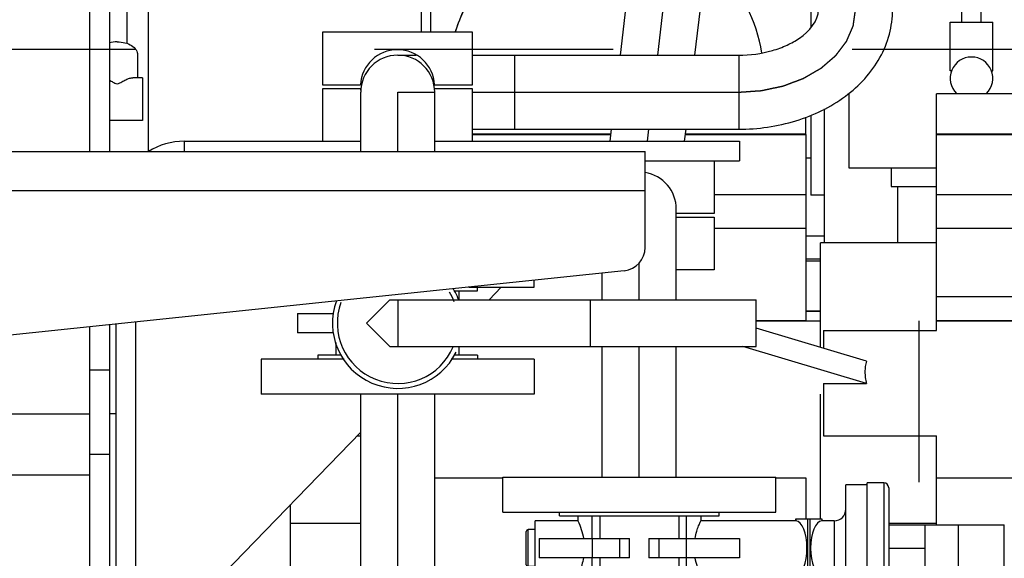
# Model space of a CAD drawing. Header units: millimetres. Extents: x 0 to 1189, y 0 to 841.
# Tile 17 of 169: x 483 to 503, y 266 to 277. Entities that reach past the tile are written whole.
import ezdxf
from ezdxf.enums import TextEntityAlignment as Align

# ---------------------------------------------------------------- set-up
doc = ezdxf.new("R2010")
doc.units = ezdxf.units.MM
doc.header["$LTSCALE"] = 65.395
doc.linetypes.add('CENTER', pattern=[0.6, 0.375, -0.075, 0.075, -0.075])
doc.linetypes.add('PHANTOM', pattern=[0.8, 0.45, -0.05, 0.1, -0.05, 0.1, -0.05])
doc.layers.get('0').update_dxf_attribs({"linetype": 'CONTINUOUS'})
for name, color, linetype in [('1907_060000_TLKGS_KGS_V_ABL1190', 7, 'CONTINUOUS'), ('1907_061000_TLKGS_KGS_V_ABL1191', 7, 'CONTINUOUS'), ('1907_153200_27_ABL1330', 7, 'CONTINUOUS'), ('1907_153200_27_T4_PBL1331', 7, 'CONTINUOUS'), ('1907_153200_76_ABL1267', 7, 'CONTINUOUS'), ('1907_153200_76_T1_PBL1494', 7, 'CONTINUOUS'), ('1907_153200_76_T2_PBL1338', 7, 'CONTINUOUS'), ('1907_153200_77_ABL1299', 7, 'CONTINUOUS'), ('1907_153200_77_T2_PBL1498', 7, 'CONTINUOUS'), ('1907_153200_83_ABL1291', 7, 'CONTINUOUS'), ('1907_153200_83_T4_PBL1329', 7, 'CONTINUOUS'), ('1907_153700_23_ABL1302', 7, 'CONTINUOUS'), ('1907_153700_23_T1_PBL1303', 7, 'CONTINUOUS'), ('1907_153700_23_T2_PBL1315', 7, 'CONTINUOUS'), ('1907_641000_07_SIMPLE1_T1_X_PBL1193', 7, 'CONTINUOUS'), ('1907_641000_07_SIMPLE1_T1_X_PBL1249', 7, 'CONTINUOUS'), ('1907_641000_07_SIMPLE1_X_ABL1192', 7, 'CONTINUOUS'), ('1907_641000_07_SIMPLE1_X_ABL1248', 7, 'CONTINUOUS'), ('1907_842000_17_SIMPLE1_H_ABL1279', 7, 'CONTINUOUS'), ('1907_842000_17_SIMPLE1_H_ABL1281', 7, 'CONTINUOUS'), ('1907_842000_17_SIMPLE1_T1_H_PBL1280', 7, 'CONTINUOUS'), ('1907_842000_17_SIMPLE1_T1_H_PBL1282', 7, 'CONTINUOUS'), ('1997_000000_TLKGS_MARKETING_ABL1174', 7, 'CONTINUOUS'), ('1997_030000_TLKGS_V_ABL1175', 7, 'CONTINUOUS'), ('1997_100000_TLKGS_V_ABL1176', 7, 'CONTINUOUS'), ('1997_111200_08_SIMPLE1_A_ABL1186', 7, 'CONTINUOUS'), ('1997_111200_08_SIMPLE1_T4_A_PBL1247', 7, 'CONTINUOUS'), ('1997_200000_TLKGS_V_ABL1229', 7, 'CONTINUOUS'), ('1997_252000_06_SIMPLE1_T1_X_PBL1290', 7, 'CONTINUOUS'), ('1997_252000_06_SIMPLE1_X_ABL1289', 7, 'CONTINUOUS'), ('32ND40-DIN2690-MAK_PBL1317', 7, 'CONTINUOUS'), ('32ND40-DIN2690-MAK_PBL1320', 7, 'CONTINUOUS'), ('32ND40-DIN2690-MAK_PBL1326', 7, 'CONTINUOUS'), ('9M32C_GENSET_AUSBAUMASSE_ABL1144', 7, 'CONTINUOUS'), ('9M32C_GENSET_GENERATOR_ABL1129', 7, 'CONTINUOUS'), ('9M32C_GENSET_GENERATOR_T1_PBL1130', 7, 'CONTINUOUS'), ('9M32C_GENSET_KPL_VERROHRUNG_ABL1133', 7, 'CONTINUOUS'), ('ARI_ZESA_DN32_PN16_EPDM_ABL1250', 7, 'CONTINUOUS'), ('ARI_ZESA_DN32_PN16_EPDM_ABL1321', 7, 'CONTINUOUS'), ('ARI_ZESA_DN32_PN16_T1_EPDM_PBL1251', 7, 'CONTINUOUS'), ('ARI_ZESA_DN32_PN16_T1_EPDM_PBL1323', 7, 'CONTINUOUS'), ('ARI_ZESA_DN32_PN16_T2_EPDM_PBL1316', 7, 'CONTINUOUS'), ('ARI_ZESA_DN32_PN16_T2_EPDM_PBL1322', 7, 'CONTINUOUS'), ('EN1092-1-01A-DN32-PN40-39_PBL1318', 7, 'CONTINUOUS'), ('EN1092-1-01A-DN32-PN40-39_PBL1319', 7, 'CONTINUOUS'), ('EN1092-1-01A-DN32-PN40-39_PBL1327', 7, 'CONTINUOUS'), ('links_23_VBL1126', 7, 'CONTINUOUS'), ('RKD3000-38_PBL1328', 7, 'CONTINUOUS'), ('RKD3000-38_PBL1334', 7, 'CONTINUOUS'), ('RKD3000-38_PBL1340', 7, 'CONTINUOUS'), ('RKD3000-38_PBL1341', 7, 'CONTINUOUS')]:
    doc.layers.add(name, color=color, linetype=linetype)
doc.styles.get("Standard").update_dxf_attribs({"font": 'txt', "width": 0.6})
doc.dimstyles.new('DIMSTYLE_2', dxfattribs={"dimtxt": 3.5, "dimasz": 3.5, "dimexe": 1.8, "dimexo": 0, "dimgap": 0.875, "dimtad": 1, "dimlfac": 25, "dimdsep": 46, "dimtxsty": 'Standard', "dimblk": '_FILLED', "dimblk1": '_FILLED', "dimblk2": '_FILLED', "dimcen": 0.09, "dimadec": 0, "dimazin": 0, "dimtp": 2, "dimtm": 2, "dimtfac": 1, "dimtofl": 0, "dimtmove": 0, "dimatfit": 3, "dimldrblk": '_FILLED', "dimfxl": 1, "dimtolj": 1, "dimarcsym": 0})

# ---------------------------------------------------------------- blocks, each defined once
blk = doc.blocks.new('_FILLED')
at = {"color": 0, "linetype": 'ByBlock'}
blk.add_solid([(0, 0), (-1, 0.1671), (-1, -0.1671)], dxfattribs=at)
blk = doc.blocks.new('*D14')
at = {"color": 2, "linetype": 'Continuous'}
for p, q in [((515.38, 273.72), (515.38, 192.836)), ((284.42, 259.713), (284.42, 192.836)), ((284.42, 194.636), (399.9, 194.636)), ((515.38, 194.636), (399.9, 194.636))]:
    blk.add_line(p, q, dxfattribs=at)
at = {"color": 2, "linetype": 'Continuous', "xscale": 3.5, "yscale": 3.5, "zscale": 3.5, "rotation": 180}
blk.add_blockref('_FILLED', (284.42, 194.636), dxfattribs=at)
at = {"color": 2, "linetype": 'Continuous', "xscale": 3.5, "yscale": 3.5, "zscale": 3.5}
blk.add_blockref('_FILLED', (515.38, 194.636), dxfattribs=at)
at = {"color": 2, "linetype": 'Continuous', "width": 0.672619}
blk.add_text('5774', height=3.5, dxfattribs=at).set_placement((399.9, 195.511), align=Align.CENTER)
blk = doc.blocks.new('9M32C_GENSET_GENERATOR_T1_PBL1130', base_point=(314.683, 304.574))
at = {"layer": '9M32C_GENSET_GENERATOR_T1_PBL1130', "color": 2, "linetype": 'CENTER'}
blk.add_line((107.3, 276.636), (522.066, 276.636), dxfattribs=at)
blk = doc.blocks.new('9M32C_GENSET_GENERATOR_ABL1129', base_point=(314.683, 304.574))
at = {"layer": '9M32C_GENSET_GENERATOR_T1_PBL1130'}
blk.add_blockref('9M32C_GENSET_GENERATOR_T1_PBL1130', (314.683, 304.574), dxfattribs=at)
blk = doc.blocks.new('ARI_ZESA_DN32_PN16_T1_EPDM_PBL1251', base_point=(496.7, 266.396))
at = {"layer": 'ARI_ZESA_DN32_PN16_T1_EPDM_PBL1251', "color": 7, "linetype": 'Continuous'}
for p, q in [((499.98, 267.696), (499.54, 267.696)), ((499.54, 265.096), (499.54, 267.696)), ((500.32, 267.736), (499.98, 267.736)), ((499.98, 265.056), (499.98, 267.736)), ((500.42, 267.636), (500.42, 265.156)), ((494.04, 267.056), (494.04, 266.956)), ((494.335, 266.596), (494.335, 267.056)), ((494.489, 267.056), (494.489, 266.596)), ((496.11, 267.056), (496.11, 266.596)), ((496.264, 267.056), (496.264, 266.596)), ((496.56, 267.056), (496.56, 266.956)), ((494.04, 266.956), (493.16, 266.956)), ((493.16, 265.836), (493.16, 266.956)), ((498.512, 266.956), (496.56, 266.956)), ((498.512, 266.996), (499.047, 266.996)), ((498.512, 266.996), (498.512, 266.956)), ((498.512, 266.956), (498.515, 266.956)), ((499.044, 266.956), (499.047, 266.956)), ((499.047, 266.996), (499.047, 266.956)), ((499.3, 266.956), (499.047, 266.956)), ((492.98, 266.056), (492.98, 266.736)), ((493.16, 266.776), (493.02, 266.776)), ((493.245, 266.596), (495.101, 266.596)), ((493.245, 266.596), (493.245, 266.196)), ((495.498, 266.596), (497.354, 266.596)), ((497.354, 266.596), (497.354, 266.196)), ((493.16, 266.016), (493.02, 266.016)), ((495.101, 266.196), (493.245, 266.196)), ((494.335, 265.736), (494.335, 266.196)), ((494.489, 266.196), (494.489, 265.736)), ((497.354, 266.196), (495.498, 266.196)), ((496.11, 266.196), (496.11, 265.736)), ((496.264, 266.196), (496.264, 265.736)), ((494.04, 265.836), (493.16, 265.836)), ((494.04, 265.836), (494.04, 265.736)), ((498.512, 265.836), (496.56, 265.836)), ((496.56, 265.836), (496.56, 265.736)), ((498.515, 265.836), (498.512, 265.836)), ((498.512, 265.836), (498.512, 265.796)), ((499.047, 265.836), (499.044, 265.836)), ((499.3, 265.836), (499.047, 265.836)), ((499.047, 265.836), (499.047, 265.796)), ((499.047, 265.796), (498.512, 265.796)), ((499.98, 265.096), (499.54, 265.096)), ((500.32, 265.056), (499.98, 265.056))]:
    blk.add_line(p, q, dxfattribs=at)
at = {"layer": 'ARI_ZESA_DN32_PN16_T1_EPDM_PBL1251', "color": 9, "linetype": 'Continuous'}
for p, q in [((500.32, 267.736), (500.32, 265.056)), ((498.515, 266.956), (498.515, 266.996)), ((498.75, 266.996), (498.75, 265.796)), ((498.809, 265.796), (498.809, 266.996)), ((499.044, 266.996), (499.044, 266.956)), ((499.3, 266.956), (499.3, 265.836)), ((493.02, 266.016), (493.02, 266.776)), ((494.338, 266.196), (494.338, 266.596)), ((494.893, 266.596), (494.893, 266.196)), ((495.101, 266.196), (495.101, 266.596)), ((495.498, 266.596), (495.498, 266.196)), ((495.706, 266.196), (495.706, 266.596)), ((496.261, 266.596), (496.261, 266.196)), ((498.515, 265.796), (498.515, 265.836)), ((499.044, 265.836), (499.044, 265.796))]:
    blk.add_line(p, q, dxfattribs=at)
at = {"layer": 'ARI_ZESA_DN32_PN16_T1_EPDM_PBL1251', "color": 7, "linetype": 'Continuous'}
for centre, radius, start, end in [((500.32, 267.636), 0.1, 0, 90), ((499.3, 267.196), 0.24, 270, 360), ((493.02, 266.736), 0.04, 90, 180), ((493.02, 266.056), 0.04, 180, 270), ((499.3, 265.596), 0.24, 0, 90), ((500.32, 265.156), 0.1, 270, 360)]:
    blk.add_arc(centre, radius, start, end, dxfattribs=at)
for centre, start_param, end_param in [((498.51, 266.396), -3.119723, -0.021869), ((499.049, 266.396), 0.021706, 3.119886)]:
    blk.add_ellipse(centre, major_axis=(0, 0.56), ratio=0.414214, start_param=start_param, end_param=end_param, dxfattribs=at)
for points in [[(494.04, 266.956), (494.091, 266.841), (494.132, 266.72), (494.153, 266.596)], [(496.56, 265.836), (496.509, 265.951), (496.468, 266.072), (496.446, 266.196)]]:
    blk.add_open_spline(points, degree=3, dxfattribs=at)
for points in [[(496.446, 266.596), (496.455, 266.645), (496.476, 266.733), (496.511, 266.845), (496.544, 266.913), (496.554, 266.949), (496.56, 266.956)], [(494.153, 266.196), (494.145, 266.147), (494.123, 266.06), (494.088, 265.948), (494.055, 265.88), (494.046, 265.844), (494.04, 265.836)]]:
    blk.add_open_spline(points, degree=3, knots=[0, 0, 0, 0, 0.395511, 0.714042, 0.925226, 1, 1, 1, 1], dxfattribs=at)
blk = doc.blocks.new('ARI_ZESA_DN32_PN16_T2_EPDM_PBL1316', base_point=(501.604, 266.396))
at = {"layer": 'ARI_ZESA_DN32_PN16_T2_EPDM_PBL1316', "color": 7, "linetype": 'Continuous'}
for p, q in [((500.42, 266.876), (502.788, 266.876)), ((501.164, 266.876), (501.164, 265.916)), ((501.855, 265.916), (501.855, 266.876)), ((502.788, 265.916), (502.788, 266.876)), ((500.42, 266.396), (501.164, 266.396)), ((500.42, 265.916), (502.788, 265.916))]:
    blk.add_line(p, q, dxfattribs=at)
blk = doc.blocks.new('ARI_ZESA_DN32_PN16_EPDM_ABL1250', base_point=(501.604, 266.396))
at = {"layer": 'ARI_ZESA_DN32_PN16_T1_EPDM_PBL1251'}
blk.add_blockref('ARI_ZESA_DN32_PN16_T1_EPDM_PBL1251', (496.7, 266.396), dxfattribs=at)
at = {"layer": 'ARI_ZESA_DN32_PN16_T2_EPDM_PBL1316'}
blk.add_blockref('ARI_ZESA_DN32_PN16_T2_EPDM_PBL1316', (501.604, 266.396), dxfattribs=at)
blk = doc.blocks.new('EN1092-1-01A-DN32-PN40-39_PBL1319', base_point=(490.34, 269.916))
at = {"layer": 'EN1092-1-01A-DN32-PN40-39_PBL1319', "color": 7, "linetype": 'Continuous'}
for p, q in [((489.24, 270.276), (487.54, 270.276)), ((487.54, 270.276), (487.54, 269.556)), ((493.14, 270.276), (491.44, 270.276)), ((493.14, 270.276), (493.14, 269.556)), ((493.14, 269.556), (487.54, 269.556))]:
    blk.add_line(p, q, dxfattribs=at)
blk = doc.blocks.new('EN1092-1-01A-DN32-PN40-39_PBL1327', base_point=(492.47, 271.827))
at = {"layer": 'EN1092-1-01A-DN32-PN40-39_PBL1327', "color": 7, "linetype": 'Continuous'}
for p, q in [((493.14, 271.756), (493.14, 271.897)), ((491.801, 271.756), (493.14, 271.756))]:
    blk.add_line(p, q, dxfattribs=at)
blk = doc.blocks.new('1907_153200_76_T2_PBL1338', base_point=(495.04, 277.06))
at = {"layer": '1907_153200_76_T2_PBL1338', "color": 7, "linetype": 'Continuous'}
for p, q in [((498.98, 277.453), (498.98, 279.462)), ((500.5, 277.453), (500.5, 279.462)), ((490.34, 276.516), (490.719, 276.516)), ((491.876, 276.516), (497.34, 276.516)), ((489.58, 274.536), (489.58, 275.756)), ((491.1, 274.536), (491.1, 275.756)), ((491.876, 274.996), (497.34, 274.996))]:
    blk.add_line(p, q, dxfattribs=at)
at = {"layer": '1907_153200_76_T2_PBL1338', "color": 2, "linetype": 'CENTER'}
for p, q in [((499.74, 277.453), (499.74, 279.462)), ((490.34, 275.756), (491.081, 275.756)), ((490.34, 274.537), (490.34, 275.756)), ((491.876, 275.756), (497.34, 275.756))]:
    blk.add_line(p, q, dxfattribs=at)
at = {"layer": '1907_153200_76_T2_PBL1338', "color": 9, "linetype": 'Continuous'}
for p, q in [((492.74, 276.516), (492.74, 274.996)), ((497.34, 276.516), (497.34, 274.996))]:
    blk.add_line(p, q, dxfattribs=at)
at = {"layer": '1907_153200_76_T2_PBL1338', "color": 7, "linetype": 'Continuous'}
blk.add_arc((490.34, 275.756), 0.76, 0, 180, dxfattribs=at)
for points in [[(498.98, 279.462), (498.98, 279.503), (498.987, 279.545), (499, 279.584)], [(500.484, 279.571), (500.494, 279.535), (500.5, 279.498), (500.5, 279.462)]]:
    blk.add_open_spline(points, degree=3, dxfattribs=at)
at = {"layer": '1907_153200_76_T2_PBL1338', "color": 9, "linetype": 'Continuous'}
for points, knots in [([(498.98, 277.453), (498.98, 277.507), (499.004, 277.618), (499.105, 277.763), (499.259, 277.879), (499.519, 277.987), (499.883, 278.011), (500.164, 277.913), (500.277, 277.833)], [0, 0, 0, 0, 0.100576, 0.2088, 0.328668, 0.459768, 0.73751, 1, 1, 1, 1]), ([(500.277, 277.833), (500.342, 277.787), (500.454, 277.677), (500.5, 277.525), (500.5, 277.453)], [0, 0, 0, 0, 0.528924, 1, 1, 1, 1])]:
    blk.add_open_spline(points, degree=3, knots=knots, dxfattribs=at)
at = {"layer": '1907_153200_76_T2_PBL1338', "color": 7, "linetype": 'Continuous'}
for points, knots in [([(497.34, 276.516), (497.573, 276.516), (497.916, 276.56), (498.33, 276.713), (498.708, 276.92), (498.98, 277.218), (498.98, 277.453)], [0, 0, 0, 0, 0.346586, 0.506644, 0.650424, 1, 1, 1, 1]), ([(497.34, 274.996), (497.736, 274.996), (498.515, 275.107), (499.551, 275.6), (500.188, 276.286), (500.454, 276.937), (500.5, 277.282), (500.5, 277.453)], [0, 0, 0, 0, 0.269367, 0.526032, 0.766671, 0.88384, 1, 1, 1, 1])]:
    blk.add_open_spline(points, degree=3, knots=knots, dxfattribs=at)
at = {"layer": '1907_153200_76_T2_PBL1338', "color": 2, "linetype": 'CENTER'}
blk.add_open_spline([(497.34, 275.756), (497.379, 275.759), (497.437, 275.763), (497.514, 275.768), (497.573, 275.773), (497.621, 275.776), (497.66, 275.779), (497.689, 275.781), (497.718, 275.783), (497.743, 275.784), (497.762, 275.786), (497.774, 275.786), (497.784, 275.787), (497.791, 275.788), (497.797, 275.788), (497.802, 275.788), (497.804, 275.789), (497.806, 275.789), (497.808, 275.789), (497.81, 275.79), (497.814, 275.79), (497.82, 275.792), (497.827, 275.793), (497.836, 275.795), (497.848, 275.798), (497.867, 275.802), (497.89, 275.807), (497.918, 275.813), (497.946, 275.819), (497.983, 275.827), (498.03, 275.837), (498.077, 275.847), (498.114, 275.854), (498.142, 275.86), (498.17, 275.866), (498.194, 275.871), (498.212, 275.875), (498.224, 275.878), (498.233, 275.88), (498.24, 275.881), (498.246, 275.883), (498.25, 275.884), (498.252, 275.884), (498.254, 275.884), (498.256, 275.885), (498.258, 275.886), (498.262, 275.887), (498.267, 275.889), (498.274, 275.892), (498.282, 275.895), (498.293, 275.899), (498.31, 275.905), (498.332, 275.914), (498.358, 275.923), (498.383, 275.933), (498.418, 275.946), (498.461, 275.962), (498.504, 275.978), (498.539, 275.991), (498.564, 276.001), (498.59, 276.011), (498.612, 276.019), (498.629, 276.025), (498.64, 276.029), (498.648, 276.033), (498.655, 276.035), (498.66, 276.037), (498.664, 276.038), (498.666, 276.039), (498.668, 276.04), (498.669, 276.041), (498.671, 276.042), (498.675, 276.044), (498.679, 276.047), (498.685, 276.05), (498.693, 276.054), (498.702, 276.06), (498.718, 276.069), (498.737, 276.08), (498.76, 276.093), (498.783, 276.107), (498.814, 276.124), (498.852, 276.147), (498.891, 276.169), (498.921, 276.187), (498.944, 276.2), (498.968, 276.213), (498.987, 276.224), (499.002, 276.233), (499.012, 276.239), (499.019, 276.243), (499.025, 276.247), (499.03, 276.25), (499.033, 276.251), (499.035, 276.253), (499.037, 276.253), (499.038, 276.254), (499.039, 276.256), (499.042, 276.258), (499.046, 276.261), (499.051, 276.265), (499.057, 276.271), (499.065, 276.277), (499.077, 276.288), (499.092, 276.301), (499.111, 276.317), (499.13, 276.333), (499.154, 276.355), (499.185, 276.381), (499.216, 276.408), (499.241, 276.429), (499.26, 276.445), (499.278, 276.461), (499.294, 276.475), (499.306, 276.485), (499.314, 276.492), (499.32, 276.497), (499.325, 276.501), (499.329, 276.505), (499.331, 276.507), (499.333, 276.508), (499.334, 276.509), (499.335, 276.51), (499.336, 276.512), (499.338, 276.515), (499.341, 276.518), (499.344, 276.523), (499.349, 276.529), (499.355, 276.537), (499.364, 276.549), (499.376, 276.564), (499.389, 276.582), (499.403, 276.601), (499.422, 276.625), (499.445, 276.655), (499.468, 276.686), (499.486, 276.71), (499.5, 276.728), (499.514, 276.747), (499.525, 276.762), (499.535, 276.774), (499.54, 276.781), (499.545, 276.788), (499.548, 276.792), (499.551, 276.796), (499.553, 276.799), (499.554, 276.8), (499.555, 276.801), (499.556, 276.802), (499.557, 276.804), (499.558, 276.807), (499.56, 276.811), (499.562, 276.816), (499.565, 276.823), (499.568, 276.831), (499.574, 276.844), (499.581, 276.861), (499.59, 276.88), (499.598, 276.9), (499.61, 276.927), (499.624, 276.96), (499.638, 276.993), (499.65, 277.019), (499.658, 277.039), (499.667, 277.059), (499.674, 277.075), (499.679, 277.088), (499.683, 277.097), (499.686, 277.103), (499.688, 277.108), (499.69, 277.112), (499.691, 277.115), (499.692, 277.117), (499.692, 277.118), (499.692, 277.119), (499.693, 277.121), (499.693, 277.124), (499.694, 277.128), (499.695, 277.134), (499.696, 277.141), (499.697, 277.149), (499.699, 277.163), (499.701, 277.181), (499.704, 277.202), (499.707, 277.223), (499.711, 277.251), (499.716, 277.286), (499.722, 277.328), (499.73, 277.384), (499.736, 277.425), (499.74, 277.453)], degree=3, knots=[0, 0, 0, 0, 0.03125, 0.046875, 0.0625, 0.078125, 0.085938, 0.09375, 0.101562, 0.109375, 0.113281, 0.117188, 0.119141, 0.121094, 0.123047, 0.124023, 0.124512, 0.125, 0.125488, 0.125977, 0.126953, 0.128906, 0.130859, 0.132812, 0.136719, 0.140625, 0.148438, 0.15625, 0.164062, 0.171875, 0.1875, 0.203125, 0.210938, 0.21875, 0.226562, 0.234375, 0.238281, 0.242188, 0.244141, 0.246094, 0.248047, 0.249023, 0.249512, 0.25, 0.250488, 0.250977, 0.251953, 0.253906, 0.255859, 0.257812, 0.261719, 0.265625, 0.273438, 0.28125, 0.289062, 0.296875, 0.3125, 0.328125, 0.335938, 0.34375, 0.351562, 0.359375, 0.363281, 0.367188, 0.369141, 0.371094, 0.373047, 0.374023, 0.374512, 0.375, 0.375488, 0.375977, 0.376953, 0.378906, 0.380859, 0.382812, 0.386719, 0.390625, 0.398438, 0.40625, 0.414062, 0.421875, 0.4375, 0.453125, 0.460938, 0.46875, 0.476562, 0.484375, 0.488281, 0.492188, 0.494141, 0.496094, 0.498047, 0.499023, 0.499512, 0.5, 0.500488, 0.500977, 0.501953, 0.503906, 0.505859, 0.507812, 0.511719, 0.515625, 0.523438, 0.53125, 0.539062, 0.546875, 0.5625, 0.578125, 0.585938, 0.59375, 0.601562, 0.609375, 0.613281, 0.617188, 0.619141, 0.621094, 0.623047, 0.624023, 0.624512, 0.625, 0.625488, 0.625977, 0.626953, 0.628906, 0.630859, 0.632812, 0.636719, 0.640625, 0.648438, 0.65625, 0.664062, 0.671875, 0.6875, 0.703125, 0.710938, 0.71875, 0.726562, 0.734375, 0.738281, 0.742188, 0.744141, 0.746094, 0.748047, 0.749023, 0.749512, 0.75, 0.750488, 0.750977, 0.751953, 0.753906, 0.755859, 0.757812, 0.761719, 0.765625, 0.773438, 0.78125, 0.789062, 0.796875, 0.8125, 0.828125, 0.835938, 0.84375, 0.851562, 0.859375, 0.863281, 0.867188, 0.869141, 0.871094, 0.873047, 0.874023, 0.874512, 0.875, 0.875488, 0.875977, 0.876953, 0.878906, 0.880859, 0.882812, 0.886719, 0.890625, 0.898438, 0.90625, 0.914062, 0.921875, 0.9375, 0.953125, 0.96875, 1, 1, 1, 1], dxfattribs=at)
blk = doc.blocks.new('1907_153200_76_T1_PBL1494', base_point=(490.34, 262.676))
at = {"layer": '1907_153200_76_T1_PBL1494', "color": 7, "linetype": 'Continuous'}
for p, q in [((489.58, 262.726), (489.58, 269.556)), ((491.1, 262.726), (491.1, 269.556))]:
    blk.add_line(p, q, dxfattribs=at)
at = {"layer": '1907_153200_76_T1_PBL1494', "color": 2, "linetype": 'CENTER'}
blk.add_line((490.34, 262.726), (490.34, 269.556), dxfattribs=at)
blk = doc.blocks.new('1907_153200_76_ABL1267', base_point=(494.36, 266.63))
at = {"layer": '1907_153200_76_T1_PBL1494'}
blk.add_blockref('1907_153200_76_T1_PBL1494', (490.34, 262.676), dxfattribs=at)
at = {"layer": '1907_153200_76_T2_PBL1338'}
blk.add_blockref('1907_153200_76_T2_PBL1338', (495.04, 277.06), dxfattribs=at)
at = {"layer": 'EN1092-1-01A-DN32-PN40-39_PBL1319'}
blk.add_blockref('EN1092-1-01A-DN32-PN40-39_PBL1319', (490.34, 269.916), dxfattribs=at)
at = {"layer": 'EN1092-1-01A-DN32-PN40-39_PBL1327'}
blk.add_blockref('EN1092-1-01A-DN32-PN40-39_PBL1327', (492.47, 271.827), dxfattribs=at)
blk = doc.blocks.new('1907_153200_83_T4_PBL1329', base_point=(498.87, 272.296))
at = {"layer": '1907_153200_83_T4_PBL1329', "color": 7, "linetype": 'Continuous'}
blk.add_line((498.72, 272.296), (499.02, 272.296), dxfattribs=at)
blk = doc.blocks.new('1907_153200_83_ABL1291', base_point=(496.94, 271.986))
at = {"layer": '1907_153200_83_T4_PBL1329'}
blk.add_blockref('1907_153200_83_T4_PBL1329', (498.87, 272.296), dxfattribs=at)
blk = doc.blocks.new('EN1092-1-01A-DN32-PN40-39_PBL1318', base_point=(495.3, 267.496))
at = {"layer": 'EN1092-1-01A-DN32-PN40-39_PBL1318', "color": 7, "linetype": 'Continuous'}
for p, q in [((492.5, 267.856), (498.1, 267.856)), ((492.5, 267.136), (492.5, 267.856)), ((498.1, 267.136), (498.1, 267.856)), ((492.5, 267.136), (498.1, 267.136))]:
    blk.add_line(p, q, dxfattribs=at)
blk = doc.blocks.new('1907_153200_77_T2_PBL1498', base_point=(496.002, 278.111))
at = {"layer": '1907_153200_77_T2_PBL1498', "color": 7, "linetype": 'Continuous'}
for p, q in [((494.912, 276.516), (495.521, 281.616)), ((496.443, 276.516), (497.044, 281.554)), ((494.701, 274.748), (494.73, 274.996)), ((496.231, 274.748), (496.261, 274.996)), ((496.06, 271.496), (496.06, 273.356)), ((494.54, 271.496), (494.54, 272.044)), ((494.54, 267.856), (494.54, 270.536)), ((496.06, 267.856), (496.06, 270.536))]:
    blk.add_line(p, q, dxfattribs=at)
at = {"layer": '1907_153200_77_T2_PBL1498', "color": 2, "linetype": 'CENTER'}
for p, q in [((495.677, 276.516), (496.286, 281.616)), ((495.466, 274.748), (495.496, 274.996)), ((495.3, 271.496), (495.3, 272.255)), ((495.3, 267.856), (495.3, 270.536))]:
    blk.add_line(p, q, dxfattribs=at)
at = {"layer": '1907_153200_77_T2_PBL1498', "color": 7, "linetype": 'Continuous'}
blk.add_arc((495.3, 273.356), 0.76, 0, 81.1489, dxfattribs=at)
blk = doc.blocks.new('1907_153200_77_ABL1299', base_point=(495.4, 275.811))
at = {"layer": '1907_153200_77_T2_PBL1498'}
blk.add_blockref('1907_153200_77_T2_PBL1498', (496.002, 278.111), dxfattribs=at)
at = {"layer": 'EN1092-1-01A-DN32-PN40-39_PBL1318'}
blk.add_blockref('EN1092-1-01A-DN32-PN40-39_PBL1318', (495.3, 267.496), dxfattribs=at)
blk = doc.blocks.new('1907_153700_23_T1_PBL1303', base_point=(490.956, 268.509))
at = {"layer": '1907_153700_23_T1_PBL1303', "color": 7, "linetype": 'Continuous'}
for p, q in [((485.956, 274.748), (489.58, 274.748)), ((491.1, 274.748), (497.356, 274.748)), ((497.356, 274.748), (497.356, 274.348)), ((495.42, 274.348), (497.356, 274.348)), ((484.556, 270.996), (484.556, 262.271)), ((484.956, 271.038), (484.956, 262.271))]:
    blk.add_line(p, q, dxfattribs=at)
at = {"layer": '1907_153700_23_T1_PBL1303', "color": 9, "linetype": 'Continuous'}
blk.add_line((485.956, 274.748), (485.956, 274.536), dxfattribs=at)
at = {"layer": '1907_153700_23_T1_PBL1303', "color": 7, "linetype": 'Continuous'}
blk.add_arc((485.956, 273.348), 1.4, 90, 121.6679, dxfattribs=at)
blk = doc.blocks.new('1907_153700_23_T2_PBL1315', base_point=(488.712, 268.809))
at = {"layer": '1907_153700_23_T2_PBL1315', "color": 7, "linetype": 'Continuous'}
for p, q in [((492.467, 271.756), (492.215, 271.496)), ((489.58, 268.775), (486.756, 265.861)), ((484.956, 265.861), (486.756, 265.861))]:
    blk.add_line(p, q, dxfattribs=at)
blk = doc.blocks.new('1907_153700_23_ABL1302', base_point=(490.956, 268.509))
at = {"layer": '1907_153700_23_T1_PBL1303'}
blk.add_blockref('1907_153700_23_T1_PBL1303', (490.956, 268.509), dxfattribs=at)
at = {"layer": '1907_153700_23_T2_PBL1315'}
blk.add_blockref('1907_153700_23_T2_PBL1315', (488.712, 268.809), dxfattribs=at)
blk = doc.blocks.new('32ND40-DIN2690-MAK_PBL1317', base_point=(495.3, 267.096))
at = {"layer": '32ND40-DIN2690-MAK_PBL1317', "color": 7, "linetype": 'Continuous'}
for p, q in [((493.66, 267.056), (493.66, 267.136)), ((493.66, 267.056), (496.94, 267.056)), ((496.94, 267.056), (496.94, 267.136))]:
    blk.add_line(p, q, dxfattribs=at)
blk = doc.blocks.new('32ND40-DIN2690-MAK_PBL1320', base_point=(490.34, 270.316))
at = {"layer": '32ND40-DIN2690-MAK_PBL1320', "color": 7, "linetype": 'Continuous'}
for p, q in [((489.178, 270.356), (488.7, 270.356)), ((488.7, 270.356), (488.7, 270.276)), ((491.98, 270.356), (491.501, 270.356)), ((491.98, 270.356), (491.98, 270.276))]:
    blk.add_line(p, q, dxfattribs=at)
blk = doc.blocks.new('ARI_ZESA_DN32_PN16_T2_EPDM_PBL1322', base_point=(493.7, 271.016))
at = {"layer": 'ARI_ZESA_DN32_PN16_T2_EPDM_PBL1322', "color": 7, "linetype": 'Continuous'}
for p, q in [((490.18, 271.496), (489.7, 271.016)), ((490.18, 271.496), (497.7, 271.496)), ((490.34, 271.496), (490.34, 270.536)), ((494.3, 270.536), (494.3, 271.496)), ((497.7, 270.536), (497.7, 271.496)), ((489.7, 271.016), (490.18, 270.536)), ((490.18, 270.536), (497.7, 270.536))]:
    blk.add_line(p, q, dxfattribs=at)
blk = doc.blocks.new('ARI_ZESA_DN32_PN16_T1_EPDM_PBL1323', base_point=(489.983, 271.356))
at = {"layer": 'ARI_ZESA_DN32_PN16_T1_EPDM_PBL1323', "color": 7, "linetype": 'Continuous'}
for p, q in [((491.6, 271.496), (491.6, 271.676)), ((488.285, 271.216), (489.031, 271.216)), ((488.285, 271.216), (488.285, 270.816)), ((489.016, 270.816), (488.285, 270.816)), ((489.08, 270.356), (489.08, 270.616)), ((491.6, 270.356), (491.6, 270.536))]:
    blk.add_line(p, q, dxfattribs=at)
for start, end in [(21.1763, 32.0106), (160.0282, 333.4607)]:
    blk.add_arc((490.34, 271.016), 1.34, start, end, dxfattribs=at)
at = {"layer": 'ARI_ZESA_DN32_PN16_T1_EPDM_PBL1323', "color": 9, "linetype": 'Continuous'}
for start, end in [(20.6976, 30.9638), (159.9345, 336.9982)]:
    blk.add_arc((490.34, 271.016), 1.24, start, end, dxfattribs=at)
blk = doc.blocks.new('ARI_ZESA_DN32_PN16_EPDM_ABL1321', base_point=(492.993, 271.356))
at = {"layer": 'ARI_ZESA_DN32_PN16_T1_EPDM_PBL1323'}
blk.add_blockref('ARI_ZESA_DN32_PN16_T1_EPDM_PBL1323', (489.983, 271.356), dxfattribs=at)
at = {"layer": 'ARI_ZESA_DN32_PN16_T2_EPDM_PBL1322'}
blk.add_blockref('ARI_ZESA_DN32_PN16_T2_EPDM_PBL1322', (493.7, 271.016), dxfattribs=at)
blk = doc.blocks.new('32ND40-DIN2690-MAK_PBL1326', base_point=(491.734, 271.716))
at = {"layer": '32ND40-DIN2690-MAK_PBL1326', "color": 7, "linetype": 'Continuous'}
for p, q in [((491.489, 271.676), (491.98, 271.676)), ((491.98, 271.676), (491.98, 271.756))]:
    blk.add_line(p, q, dxfattribs=at)
blk = doc.blocks.new('RKD3000-38_PBL1328', base_point=(496.448, 272.648))
at = {"layer": 'RKD3000-38_PBL1328', "color": 7, "linetype": 'Continuous'}
for p, q in [((496.06, 273.188), (496.836, 273.188)), ((496.836, 273.188), (496.836, 272.108)), ((496.836, 272.108), (496.06, 272.108))]:
    blk.add_line(p, q, dxfattribs=at)
blk = doc.blocks.new('1907_153200_27_T4_PBL1331', base_point=(498.87, 272.336))
at = {"layer": '1907_153200_27_T4_PBL1331', "color": 7, "linetype": 'Continuous'}
blk.add_line((498.72, 272.336), (499.02, 272.336), dxfattribs=at)
blk = doc.blocks.new('1907_153200_27_ABL1330', base_point=(513.447, 288.926))
at = {"layer": '1907_153200_27_T4_PBL1331'}
blk.add_blockref('1907_153200_27_T4_PBL1331', (498.87, 272.336), dxfattribs=at)
blk = doc.blocks.new('RKD3000-38_PBL1334', base_point=(496.448, 273.808))
at = {"layer": 'RKD3000-38_PBL1334', "color": 7, "linetype": 'Continuous'}
for p, q in [((496.836, 274.348), (496.836, 273.268)), ((496.836, 273.268), (496.06, 273.268))]:
    blk.add_line(p, q, dxfattribs=at)
blk = doc.blocks.new('RKD3000-38_PBL1340', base_point=(490.336, 275.288))
at = {"layer": 'RKD3000-38_PBL1340', "color": 7, "linetype": 'Continuous'}
for p, q in [((489.578, 275.828), (488.796, 275.828)), ((488.796, 275.828), (488.796, 274.748)), ((491.876, 275.828), (491.095, 275.828)), ((491.876, 274.748), (491.876, 275.828))]:
    blk.add_line(p, q, dxfattribs=at)
blk.add_arc((490.336, 275.868), 0.76, 183.017, 185.2739, dxfattribs=at)
blk = doc.blocks.new('RKD3000-38_PBL1341', base_point=(490.336, 276.048))
at = {"layer": 'RKD3000-38_PBL1341', "color": 7, "linetype": 'Continuous'}
for p, q in [((491.876, 276.988), (488.796, 276.988)), ((488.796, 276.988), (488.796, 275.908)), ((491.876, 275.908), (491.876, 276.988)), ((488.796, 275.908), (489.578, 275.908)), ((491.095, 275.908), (491.876, 275.908))]:
    blk.add_line(p, q, dxfattribs=at)
blk.add_arc((490.336, 275.868), 0.76, 3.017, 176.983, dxfattribs=at)
blk = doc.blocks.new('9M32C_GENSET_KPL_VERROHRUNG_ABL1133', base_point=(486.687, 287.936))
at = {"layer": '1907_153200_27_ABL1330'}
blk.add_blockref('1907_153200_27_ABL1330', (513.447, 288.926), dxfattribs=at)
at = {"layer": '1907_153200_76_ABL1267'}
blk.add_blockref('1907_153200_76_ABL1267', (494.36, 266.63), dxfattribs=at)
at = {"layer": '1907_153200_77_ABL1299'}
blk.add_blockref('1907_153200_77_ABL1299', (495.4, 275.811), dxfattribs=at)
at = {"layer": '1907_153200_83_ABL1291'}
blk.add_blockref('1907_153200_83_ABL1291', (496.94, 271.986), dxfattribs=at)
at = {"layer": '1907_153700_23_ABL1302'}
blk.add_blockref('1907_153700_23_ABL1302', (490.956, 268.509), dxfattribs=at)
at = {"layer": '32ND40-DIN2690-MAK_PBL1317'}
blk.add_blockref('32ND40-DIN2690-MAK_PBL1317', (495.3, 267.096), dxfattribs=at)
at = {"layer": '32ND40-DIN2690-MAK_PBL1320'}
blk.add_blockref('32ND40-DIN2690-MAK_PBL1320', (490.34, 270.316), dxfattribs=at)
at = {"layer": '32ND40-DIN2690-MAK_PBL1326'}
blk.add_blockref('32ND40-DIN2690-MAK_PBL1326', (491.734, 271.716), dxfattribs=at)
at = {"layer": 'ARI_ZESA_DN32_PN16_EPDM_ABL1250'}
blk.add_blockref('ARI_ZESA_DN32_PN16_EPDM_ABL1250', (501.604, 266.396), dxfattribs=at)
at = {"layer": 'ARI_ZESA_DN32_PN16_EPDM_ABL1321'}
blk.add_blockref('ARI_ZESA_DN32_PN16_EPDM_ABL1321', (492.993, 271.356), dxfattribs=at)
at = {"layer": 'RKD3000-38_PBL1328'}
blk.add_blockref('RKD3000-38_PBL1328', (496.448, 272.648), dxfattribs=at)
at = {"layer": 'RKD3000-38_PBL1334'}
blk.add_blockref('RKD3000-38_PBL1334', (496.448, 273.808), dxfattribs=at)
at = {"layer": 'RKD3000-38_PBL1340'}
blk.add_blockref('RKD3000-38_PBL1340', (490.336, 275.288), dxfattribs=at)
at = {"layer": 'RKD3000-38_PBL1341'}
blk.add_blockref('RKD3000-38_PBL1341', (490.336, 276.048), dxfattribs=at)
blk = doc.blocks.new('1907_641000_07_SIMPLE1_T1_X_PBL1249', base_point=(506.423, 265.48))
at = {"layer": '1907_641000_07_SIMPLE1_T1_X_PBL1249', "color": 8, "linetype": 'PHANTOM'}
for p, q in [((501.4, 274.884), (509.6, 274.884)), ((501.4, 270.867), (501.4, 274.884)), ((501.4, 273.659), (509.6, 273.659)), ((501.4, 272.965), (509.6, 272.965)), ((501.4, 272.664), (499.02, 272.664)), ((499.02, 270.532), (499.02, 272.664)), ((501.4, 271.071), (509.6, 271.071)), ((499.965, 270.235), (497.7, 270.914)), ((499.08, 270.867), (501.4, 270.867)), ((499.08, 270.867), (499.08, 270.5)), ((499.965, 269.775), (497.426, 270.536)), ((499.08, 269.775), (499.965, 269.775)), ((499.08, 269.775), (499.08, 268.7)), ((499.02, 266.996), (499.02, 269.554)), ((499.08, 268.7), (501.4, 268.7)), ((501.4, 266.876), (501.4, 268.7)), ((501.4, 267.837), (509.6, 267.837)), ((501.4, 266.903), (500.42, 266.903))]:
    blk.add_line(p, q, dxfattribs=at)
at = {"layer": '1907_641000_07_SIMPLE1_T1_X_PBL1249', "color": 9, "linetype": 'PHANTOM'}
blk.add_line((501.4, 271.065), (511.418, 271.065), dxfattribs=at)
at = {"layer": '1907_641000_07_SIMPLE1_T1_X_PBL1249', "color": 8, "linetype": 'PHANTOM'}
blk.add_ellipse((506.28, 268.112), major_axis=(6.31, -2.139), ratio=0.324263, start_param=-3.133641, end_param=-2.93059, dxfattribs=at)
blk = doc.blocks.new('1907_641000_07_SIMPLE1_X_ABL1248', base_point=(506.423, 265.48))
at = {"layer": '1907_641000_07_SIMPLE1_T1_X_PBL1249'}
blk.add_blockref('1907_641000_07_SIMPLE1_T1_X_PBL1249', (506.423, 265.48), dxfattribs=at)
blk = doc.blocks.new('1907_842000_17_SIMPLE1_T1_H_PBL1282', base_point=(504.96, 276.818))
at = {"layer": '1907_842000_17_SIMPLE1_T1_H_PBL1282', "color": 8, "linetype": 'PHANTOM'}
for p, q in [((509.6, 275.722), (501.4, 275.722)), ((501.4, 274.884), (501.4, 275.722)), ((509.6, 274.895), (501.4, 274.895)), ((499.1, 272.8), (498.72, 272.8))]:
    blk.add_line(p, q, dxfattribs=at)
blk = doc.blocks.new('1907_842000_17_SIMPLE1_H_ABL1281', base_point=(514.74, 276.04))
at = {"layer": '1907_842000_17_SIMPLE1_T1_H_PBL1282'}
blk.add_blockref('1907_842000_17_SIMPLE1_T1_H_PBL1282', (504.96, 276.818), dxfattribs=at)
blk = doc.blocks.new('9M32C_GENSET_AUSBAUMASSE_ABL1144', base_point=(396.619, 342.238))
at = {"layer": '1907_641000_07_SIMPLE1_X_ABL1248'}
blk.add_blockref('1907_641000_07_SIMPLE1_X_ABL1248', (506.423, 265.48), dxfattribs=at)
at = {"layer": '1907_842000_17_SIMPLE1_H_ABL1281'}
blk.add_blockref('1907_842000_17_SIMPLE1_H_ABL1281', (514.74, 276.04), dxfattribs=at)
blk = doc.blocks.new('1997_111200_08_SIMPLE1_T4_A_PBL1247', base_point=(483.42, 272.536))
at = {"layer": '1997_111200_08_SIMPLE1_T4_A_PBL1247', "color": 7, "linetype": 'Continuous'}
for p, q in [((479.42, 274.536), (495.42, 274.536)), ((495.42, 272.569), (495.42, 274.536)), ((494.99, 272.091), (480.18, 270.536))]:
    blk.add_line(p, q, dxfattribs=at)
at = {"layer": '1997_111200_08_SIMPLE1_T4_A_PBL1247', "color": 9, "linetype": 'Continuous'}
blk.add_line((479.42, 273.736), (495.42, 273.736), dxfattribs=at)
at = {"layer": '1997_111200_08_SIMPLE1_T4_A_PBL1247', "color": 7, "linetype": 'Continuous'}
blk.add_arc((494.94, 272.569), 0.48, 275.993, 360, dxfattribs=at)
blk = doc.blocks.new('1997_111200_08_SIMPLE1_A_ABL1186', base_point=(377.34, 296.82))
at = {"layer": '1997_111200_08_SIMPLE1_T4_A_PBL1247'}
blk.add_blockref('1997_111200_08_SIMPLE1_T4_A_PBL1247', (483.42, 272.536), dxfattribs=at)
blk = doc.blocks.new('1997_100000_TLKGS_V_ABL1176', base_point=(376.78, 305.676))
at = {"layer": '1997_111200_08_SIMPLE1_A_ABL1186'}
blk.add_blockref('1997_111200_08_SIMPLE1_A_ABL1186', (377.34, 296.82), dxfattribs=at)
blk = doc.blocks.new('1997_252000_06_SIMPLE1_T1_X_PBL1290', base_point=(483.42, 277.876))
at = {"layer": '1997_252000_06_SIMPLE1_T1_X_PBL1290', "color": 7, "linetype": 'Continuous'}
for p, q in [((484.02, 274.536), (484.02, 301.037)), ((484.42, 279.135), (484.42, 274.536)), ((484.02, 254.716), (484.02, 270.939)), ((484.42, 270.981), (484.42, 260.036))]:
    blk.add_line(p, q, dxfattribs=at)
at = {"layer": '1997_252000_06_SIMPLE1_T1_X_PBL1290', "color": 9, "linetype": 'Continuous'}
for p, q in [((484.02, 270.056), (484.42, 270.056)), ((484.02, 269.143), (482.42, 269.143)), ((484.02, 268.324), (484.42, 268.324)), ((484.02, 267.894), (482.42, 267.894))]:
    blk.add_line(p, q, dxfattribs=at)
blk = doc.blocks.new('1997_252000_06_SIMPLE1_X_ABL1289', base_point=(483.42, 277.876))
at = {"layer": '1997_252000_06_SIMPLE1_T1_X_PBL1290'}
blk.add_blockref('1997_252000_06_SIMPLE1_T1_X_PBL1290', (483.42, 277.876), dxfattribs=at)
blk = doc.blocks.new('1997_200000_TLKGS_V_ABL1229', base_point=(381.314, 313.796))
at = {"layer": '1997_252000_06_SIMPLE1_X_ABL1289'}
blk.add_blockref('1997_252000_06_SIMPLE1_X_ABL1289', (483.42, 277.876), dxfattribs=at)
blk = doc.blocks.new('1997_030000_TLKGS_V_ABL1175', base_point=(387.799, 315.356))
at = {"layer": '1997_100000_TLKGS_V_ABL1176'}
blk.add_blockref('1997_100000_TLKGS_V_ABL1176', (376.78, 305.676), dxfattribs=at)
at = {"layer": '1997_200000_TLKGS_V_ABL1229'}
blk.add_blockref('1997_200000_TLKGS_V_ABL1229', (381.314, 313.796), dxfattribs=at)
blk = doc.blocks.new('1907_641000_07_SIMPLE1_T1_X_PBL1193', base_point=(493.98, 265.48))
at = {"layer": '1907_641000_07_SIMPLE1_T1_X_PBL1193', "color": 7, "linetype": 'Continuous'}
for p, q in [((491.876, 274.884), (494.717, 274.884)), ((496.248, 274.884), (498.72, 274.884)), ((498.72, 274.884), (498.72, 271.071)), ((496.836, 273.659), (498.72, 273.659)), ((496.836, 272.965), (498.72, 272.965)), ((501.4, 271.561), (503.54, 271.561)), ((497.7, 271.071), (498.72, 271.071)), ((498.72, 271.269), (499.02, 271.269)), ((498.72, 271.26), (499.02, 271.26)), ((501.04, 271.065), (501.04, 267.752)), ((484.556, 269.155), (484.42, 269.155)), ((489.506, 268.7), (489.58, 268.7)), ((491.1, 267.837), (492.5, 267.837)), ((498.1, 267.837), (498.72, 267.837)), ((498.72, 267.837), (498.72, 266.996)), ((488.14, 264.181), (488.14, 267.289)), ((489.58, 266.903), (488.14, 266.903))]:
    blk.add_line(p, q, dxfattribs=at)
at = {"layer": '1907_641000_07_SIMPLE1_T1_X_PBL1193', "color": 9, "linetype": 'Continuous'}
blk.add_line((497.7, 271.065), (499.02, 271.065), dxfattribs=at)
blk = doc.blocks.new('1907_641000_07_SIMPLE1_X_ABL1192', base_point=(493.98, 265.48))
at = {"layer": '1907_641000_07_SIMPLE1_T1_X_PBL1193'}
blk.add_blockref('1907_641000_07_SIMPLE1_T1_X_PBL1193', (493.98, 265.48), dxfattribs=at)
blk = doc.blocks.new('1907_842000_17_SIMPLE1_T1_H_PBL1280', base_point=(494.26, 277.047))
at = {"layer": '1907_842000_17_SIMPLE1_T1_H_PBL1280', "color": 7, "linetype": 'Continuous'}
for p, q in [((501.92, 277.192), (501.92, 281.616)), ((502.32, 277.192), (502.32, 281.616)), ((498.82, 278.161), (498.82, 277.075)), ((484.78, 277.459), (484.78, 276.758)), ((490.82, 277.503), (490.82, 276.988)), ((491.02, 276.988), (491.02, 277.504)), ((501.682, 277.192), (502.558, 277.192)), ((501.682, 276.192), (501.682, 277.192)), ((502.558, 276.192), (502.558, 277.192)), ((485, 276.52), (485, 276.052)), ((501.709, 276.192), (501.682, 276.192)), ((502.53, 276.192), (502.558, 276.192)), ((485.1, 276.052), (484.905, 276.052)), ((485.1, 276.052), (485.1, 275.172)), ((499.6, 275.727), (499.6, 274.2)), ((499.1, 272.664), (499.1, 275.411)), ((485.1, 275.172), (484.42, 275.172)), ((498.72, 274.884), (498.72, 275.244)), ((498.82, 275.28), (498.82, 273.64)), ((494.718, 274.895), (491.876, 274.895)), ((498.72, 274.895), (496.249, 274.895)), ((499.6, 274.2), (501.4, 274.2)), ((500.47, 274.2), (500.47, 273.82)), ((500.47, 273.82), (501.4, 273.82)), ((500.6, 273.82), (500.6, 272.664)), ((499.1, 273.64), (498.82, 273.64))]:
    blk.add_line(p, q, dxfattribs=at)
at = {"layer": '1907_842000_17_SIMPLE1_T1_H_PBL1280', "color": 9, "linetype": 'Continuous'}
for p, q in [((485.22, 277.6), (485.22, 274.536)), ((498.82, 274.4), (498.72, 274.4))]:
    blk.add_line(p, q, dxfattribs=at)
at = {"layer": '1907_842000_17_SIMPLE1_T1_H_PBL1280', "color": 7, "linetype": 'Continuous'}
for centre, radius, start, end in [((494.619, 276.04), 3.24, 9.2404, 44.6167), ((502.12, 276.04), 0.438, 314.6317, 225.3683)]:
    blk.add_arc(centre, radius, start, end, dxfattribs=at)
for points, knots in [([(494.62, 279.28), (494.277, 279.28), (493.588, 279.17), (492.661, 278.69), (491.93, 277.944), (491.622, 277.317), (491.522, 276.99)], [0, 0, 0, 0, 0.25, 0.5, 0.75, 1, 1, 1, 1]), ([(491.522, 276.989), (491.613, 277.286), (491.883, 277.858), (492.514, 278.562), (493.32, 279.058), (493.931, 279.222), (494.24, 279.258)], [0, 0, 0, 0, 0.25, 0.5, 0.75, 1, 1, 1, 1]), ([(484.58, 276.791), (484.634, 276.791), (484.738, 276.778), (484.874, 276.722), (484.973, 276.635), (485, 276.557), (485, 276.52)], [0, 0, 0, 0, 0.297269, 0.569385, 0.801321, 1, 1, 1, 1]), ([(484.42, 276.003), (484.444, 275.991), (484.482, 275.97), (484.533, 275.941), (484.563, 275.928), (484.58, 275.928)], [0, 0, 0, 0, 0.469647, 0.723306, 1, 1, 1, 1]), ([(484.58, 275.928), (484.598, 275.928), (484.632, 275.944), (484.689, 275.977), (484.756, 276.012), (484.831, 276.042), (484.882, 276.052), (484.905, 276.052)], [0, 0, 0, 0, 0.15814, 0.302604, 0.567869, 0.80194, 1, 1, 1, 1])]:
    blk.add_open_spline(points, degree=3, knots=knots, dxfattribs=at)
blk.add_open_spline([(484.58, 276.791), (484.526, 276.791), (484.471, 276.784), (484.419, 276.77)], degree=3, dxfattribs=at)
blk = doc.blocks.new('1907_842000_17_SIMPLE1_H_ABL1279', base_point=(503.86, 279.86))
at = {"layer": '1907_842000_17_SIMPLE1_T1_H_PBL1280'}
blk.add_blockref('1907_842000_17_SIMPLE1_T1_H_PBL1280', (494.26, 277.047), dxfattribs=at)
blk = doc.blocks.new('1907_061000_TLKGS_KGS_V_ABL1191', base_point=(487.16, 304.456))
at = {"layer": '1907_641000_07_SIMPLE1_X_ABL1192'}
blk.add_blockref('1907_641000_07_SIMPLE1_X_ABL1192', (493.98, 265.48), dxfattribs=at)
at = {"layer": '1907_842000_17_SIMPLE1_H_ABL1279'}
blk.add_blockref('1907_842000_17_SIMPLE1_H_ABL1279', (503.86, 279.86), dxfattribs=at)
blk = doc.blocks.new('1907_060000_TLKGS_KGS_V_ABL1190', base_point=(510.48, 323.718))
at = {"layer": '1907_061000_TLKGS_KGS_V_ABL1191'}
blk.add_blockref('1907_061000_TLKGS_KGS_V_ABL1191', (487.16, 304.456), dxfattribs=at)
blk = doc.blocks.new('1997_000000_TLKGS_MARKETING_ABL1174', base_point=(404.54, 321.878))
at = {"layer": '1907_060000_TLKGS_KGS_V_ABL1190'}
blk.add_blockref('1907_060000_TLKGS_KGS_V_ABL1190', (510.48, 323.718), dxfattribs=at)
at = {"layer": '1997_030000_TLKGS_V_ABL1175'}
blk.add_blockref('1997_030000_TLKGS_V_ABL1175', (387.799, 315.356), dxfattribs=at)
blk = doc.blocks.new('LINKS_23_VBL1126', base_point=(326.529, 308.736))
at = {"layer": '1997_000000_TLKGS_MARKETING_ABL1174'}
blk.add_blockref('1997_000000_TLKGS_MARKETING_ABL1174', (404.54, 321.878), dxfattribs=at)
at = {"layer": '9M32C_GENSET_AUSBAUMASSE_ABL1144'}
blk.add_blockref('9M32C_GENSET_AUSBAUMASSE_ABL1144', (396.619, 342.238), dxfattribs=at)
at = {"layer": '9M32C_GENSET_GENERATOR_ABL1129'}
blk.add_blockref('9M32C_GENSET_GENERATOR_ABL1129', (314.683, 304.574), dxfattribs=at)
at = {"layer": '9M32C_GENSET_KPL_VERROHRUNG_ABL1133'}
blk.add_blockref('9M32C_GENSET_KPL_VERROHRUNG_ABL1133', (486.687, 287.936), dxfattribs=at)

msp = doc.modelspace()

# ---------------------------------------------------------------- block references
at = {"layer": 'links_23_VBL1126'}
msp.add_blockref('LINKS_23_VBL1126', (326.52925, 308.73636), dxfattribs=at)

# ---------------------------------------------------------------- dimensions: what is measured, and where the dimension line sits
at = {"color": 2, "linetype": 'Continuous'}
dim = msp.add_linear_dim(base=(515.37967, 194.63636), p1=(284.41967, 259.71313), p2=(515.37967, 273.72036), dimstyle='DIMSTYLE_2', dxfattribs=at)
dim.commit()
dim.dimension.update_dxf_attribs({"geometry": '*D14', "text_midpoint": (399.56634, 194.63636), "dimtype": 160})

doc.saveas('drawing.dxf')
